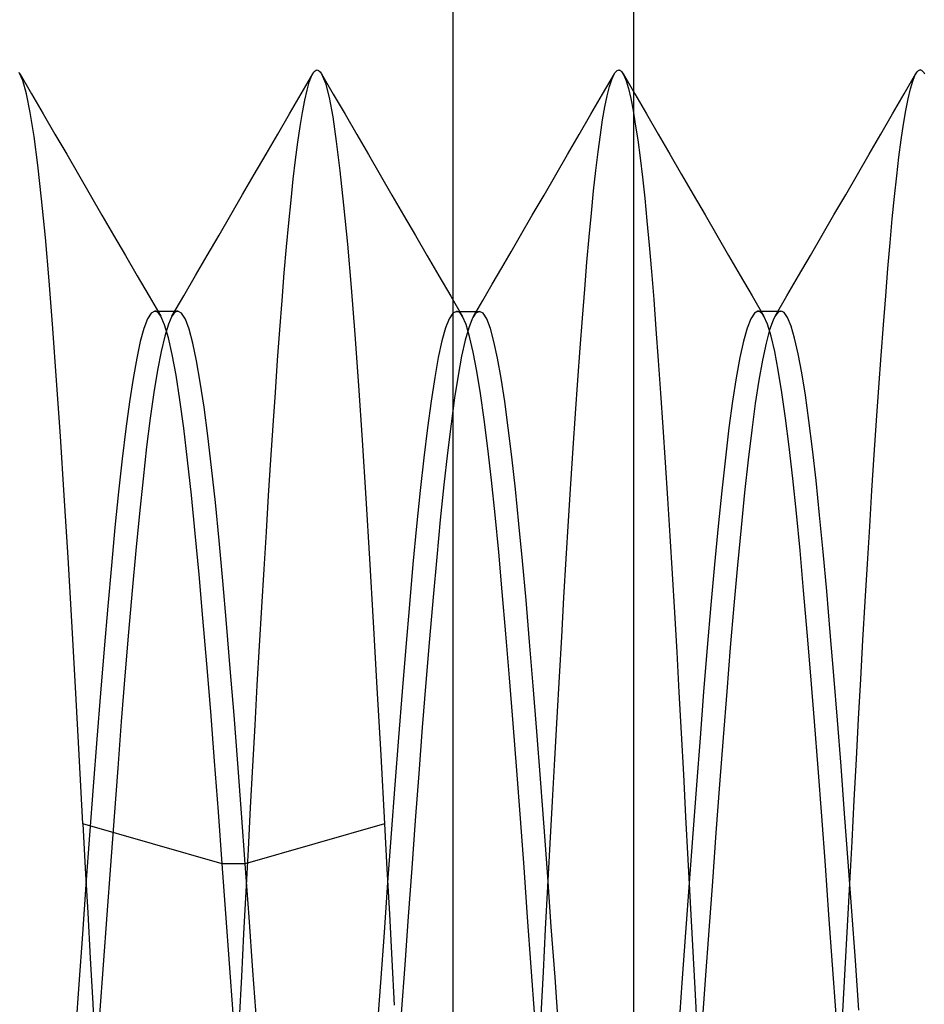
# Model space of a CAD drawing. Header units: millimetres. Extents: x -93 to 0, y 0 to 191.
# Tile 32 of 150: x -4.02 to -2.52, y 36 to 37.63. Entities that reach past the tile are written whole.
import ezdxf

# ---------------------------------------------------------------- set-up
doc = ezdxf.new("R2010")
doc.units = ezdxf.units.MM
doc.layers.add('MAIN-2', color=7, linetype='Continuous')

msp = doc.modelspace()

# ---------------------------------------------------------------- linework, layer by layer
at = {"layer": 'MAIN-2'}
for p, q in [((-3, 2.2), (-3, 185)), ((-3.3, 38.85), (-3.3, 33.25)), ((-3.3, 38.05), (-3.3, 34.05)), ((-3.5282, 37.5486), (-3.5267, 37.5495)), ((-3.5267, 37.5495), (-3.5251, 37.5498)), ((-3.5251, 37.5498), (-3.5239, 37.5496)), ((-3.5239, 37.5496), (-3.5226, 37.549)), ((-3.0274, 37.549), (-3.0261, 37.5496)), ((-3.0261, 37.5496), (-3.0249, 37.5498)), ((-3.0249, 37.5498), (-3.0241, 37.5497)), ((-3.0241, 37.5497), (-3.0233, 37.5495)), ((-3.0233, 37.5495), (-3.0225, 37.5492)), ((-2.5276, 37.5491), (-2.5267, 37.5495)), ((-2.5267, 37.5495), (-2.5259, 37.5498)), ((-2.5259, 37.5498), (-2.5251, 37.5499)), ((-2.5238, 37.5497), (-2.5251, 37.5499)), ((-2.5225, 37.5491), (-2.5238, 37.5497)), ((-4.0131, 37.5325), (-4.0191, 37.5457)), ((-4.0179, 37.5438), (-3.9985, 37.5103)), ((-3.5517, 37.5103), (-3.5323, 37.5436)), ((-3.5381, 37.5295), (-3.5344, 37.5395)), ((-3.5344, 37.5395), (-3.5329, 37.5427)), ((-3.5329, 37.5427), (-3.5313, 37.5452)), ((-3.5313, 37.5452), (-3.5298, 37.5472)), ((-3.5298, 37.5472), (-3.5282, 37.5486)), ((-3.5226, 37.549), (-3.5214, 37.5481)), ((-3.5214, 37.5481), (-3.5201, 37.5469)), ((-3.5201, 37.5469), (-3.5188, 37.5452)), ((-3.5188, 37.5452), (-3.5176, 37.5432)), ((-3.5176, 37.5432), (-3.5114, 37.5281)), ((-3.5176, 37.5432), (-3.4982, 37.5097)), ((-3.0516, 37.5099), (-3.0322, 37.5433)), ((-3.0402, 37.5222), (-3.0364, 37.5341)), ((-3.0364, 37.5341), (-3.0326, 37.5427)), ((-3.0326, 37.5427), (-3.0313, 37.5448)), ((-3.0313, 37.5448), (-3.03, 37.5466)), ((-3.03, 37.5466), (-3.0287, 37.548)), ((-3.0287, 37.548), (-3.0274, 37.549)), ((-3.0225, 37.5492), (-3.0217, 37.5486)), ((-3.0217, 37.5486), (-3.0209, 37.548)), ((-3.0209, 37.548), (-3.0201, 37.5472)), ((-3.0201, 37.5472), (-3.0164, 37.5412)), ((-3.0178, 37.5438), (-2.9984, 37.5104)), ((-3.0164, 37.5412), (-3.0126, 37.5318)), ((-2.5514, 37.5104), (-2.5321, 37.5438)), ((-2.5374, 37.5312), (-2.5337, 37.5407)), ((-2.5337, 37.5407), (-2.5301, 37.5468)), ((-2.5301, 37.5468), (-2.5292, 37.5478)), ((-2.5292, 37.5478), (-2.5284, 37.5485)), ((-2.5284, 37.5485), (-2.5276, 37.5491)), ((-2.5212, 37.548), (-2.5225, 37.5491)), ((-2.5199, 37.5466), (-2.5212, 37.548)), ((-2.5186, 37.5448), (-2.5199, 37.5466)), ((-2.5174, 37.5426), (-2.5186, 37.5448)), ((-4.0069, 37.5104), (-4.0131, 37.5325)), ((-3.5418, 37.5162), (-3.5381, 37.5295)), ((-3.5114, 37.5281), (-3.5052, 37.5043)), ((-3.044, 37.507), (-3.0402, 37.5222)), ((-3.0126, 37.5318), (-3.0088, 37.5189)), ((-3.0088, 37.5189), (-3.005, 37.5025)), ((-2.5449, 37.5022), (-2.5411, 37.5183)), ((-2.5411, 37.5183), (-2.5374, 37.5312)), ((-4.0006, 37.4793), (-4.0069, 37.5104)), ((-3.9985, 37.5103), (-3.9791, 37.4769)), ((-3.571, 37.4769), (-3.5517, 37.5103)), ((-3.5456, 37.4995), (-3.5418, 37.5162)), ((-3.5052, 37.5043), (-3.4992, 37.472)), ((-3.4982, 37.5097), (-3.4788, 37.4763)), ((-3.071, 37.4764), (-3.0516, 37.5099)), ((-3.0479, 37.4886), (-3.044, 37.507)), ((-3.005, 37.5025), (-3.0012, 37.4828)), ((-2.9984, 37.5104), (-2.979, 37.477)), ((-2.5708, 37.477), (-2.5514, 37.5104)), ((-2.5487, 37.4827), (-2.5449, 37.5022)), ((-3.5493, 37.4795), (-3.5456, 37.4995)), ((-3.0517, 37.4669), (-3.0479, 37.4886)), ((-3.9943, 37.4397), (-4.0006, 37.4793)), ((-3.9791, 37.4769), (-3.9597, 37.4434)), ((-3.5904, 37.4435), (-3.571, 37.4769)), ((-3.5531, 37.4563), (-3.5493, 37.4795)), ((-3.4992, 37.472), (-3.4932, 37.4314)), ((-3.4788, 37.4763), (-3.4594, 37.4429)), ((-3.0904, 37.443), (-3.071, 37.4764)), ((-3.0012, 37.4828), (-2.9974, 37.4599)), ((-2.979, 37.477), (-2.9596, 37.4435)), ((-2.5902, 37.4436), (-2.5708, 37.477)), ((-2.5526, 37.46), (-2.5487, 37.4827)), ((-3.5569, 37.43), (-3.5531, 37.4563)), ((-3.0554, 37.442), (-3.0517, 37.4669)), ((-2.9974, 37.4599), (-2.9935, 37.4337)), ((-2.5564, 37.4342), (-2.5526, 37.46)), ((-3.9881, 37.3918), (-3.9943, 37.4397)), ((-3.9597, 37.4434), (-3.9403, 37.41)), ((-3.6097, 37.4101), (-3.5904, 37.4435)), ((-3.4594, 37.4429), (-3.44, 37.4095)), ((-3.1098, 37.4096), (-3.0904, 37.443)), ((-3.0592, 37.414), (-3.0554, 37.442)), ((-2.9596, 37.4435), (-2.9402, 37.4101)), ((-2.6096, 37.4101), (-2.5902, 37.4436)), ((-3.5607, 37.4007), (-3.5569, 37.43)), ((-3.4932, 37.4314), (-3.4872, 37.3825)), ((-2.9935, 37.4337), (-2.9896, 37.4044)), ((-2.5602, 37.4055), (-2.5564, 37.4342)), ((-3.9403, 37.41), (-3.9208, 37.3764)), ((-3.6292, 37.3766), (-3.6097, 37.4101)), ((-3.44, 37.4095), (-3.4205, 37.376)), ((-3.1293, 37.376), (-3.1098, 37.4096)), ((-3.0629, 37.383), (-3.0592, 37.414)), ((-2.9896, 37.4044), (-2.9857, 37.3723)), ((-2.9402, 37.4101), (-2.9208, 37.3766)), ((-2.6291, 37.3766), (-2.6096, 37.4101)), ((-2.564, 37.3741), (-2.5602, 37.4055)), ((-3.9819, 37.3359), (-3.9881, 37.3918)), ((-3.5645, 37.3686), (-3.5607, 37.4007)), ((-3.9208, 37.3764), (-3.9014, 37.3429)), ((-3.6487, 37.3431), (-3.6292, 37.3766)), ((-3.4872, 37.3825), (-3.4811, 37.3254)), ((-3.4205, 37.376), (-3.4011, 37.3424)), ((-3.1487, 37.3425), (-3.1293, 37.376)), ((-3.0665, 37.3492), (-3.0629, 37.383)), ((-2.9857, 37.3723), (-2.9819, 37.3374)), ((-2.9208, 37.3766), (-2.9013, 37.3431)), ((-2.6486, 37.343), (-2.6291, 37.3766)), ((-2.5677, 37.3399), (-2.564, 37.3741)), ((-3.5683, 37.3339), (-3.5645, 37.3686)), ((-3.9014, 37.3429), (-3.8819, 37.3093)), ((-3.6681, 37.3095), (-3.6487, 37.3431)), ((-3.4011, 37.3424), (-3.3816, 37.3089)), ((-3.1682, 37.3089), (-3.1487, 37.3425)), ((-3.0702, 37.3126), (-3.0665, 37.3492)), ((-2.9819, 37.3374), (-2.9782, 37.2997)), ((-2.9013, 37.3431), (-2.8818, 37.3095)), ((-2.6681, 37.3094), (-2.6486, 37.343)), ((-2.5714, 37.3031), (-2.5677, 37.3399)), ((-3.9757, 37.272), (-3.9819, 37.3359)), ((-3.572, 37.2965), (-3.5683, 37.3339)), ((-3.4811, 37.3254), (-3.4749, 37.2608)), ((-3.8819, 37.3093), (-3.8624, 37.2758)), ((-3.6876, 37.276), (-3.6681, 37.3095)), ((-3.3816, 37.3089), (-3.3621, 37.2754)), ((-3.1877, 37.2754), (-3.1682, 37.3089)), ((-3.0739, 37.2731), (-3.0702, 37.3126)), ((-2.8818, 37.3095), (-2.8624, 37.276)), ((-2.6876, 37.2759), (-2.6681, 37.3094)), ((-3.5758, 37.2563), (-3.572, 37.2965)), ((-2.9782, 37.2997), (-2.9744, 37.2591)), ((-2.575, 37.2634), (-2.5714, 37.3031)), ((-3.9696, 37.2002), (-3.9757, 37.272)), ((-3.8624, 37.2758), (-3.8429, 37.2422)), ((-3.7071, 37.2424), (-3.6876, 37.276)), ((-3.3621, 37.2754), (-3.3426, 37.2418)), ((-3.2034, 37.2485), (-3.1877, 37.2754)), ((-3.0776, 37.231), (-3.0739, 37.2731)), ((-2.8624, 37.276), (-2.8429, 37.2424)), ((-2.7071, 37.2423), (-2.6876, 37.2759)), ((-3.5795, 37.2133), (-3.5758, 37.2563)), ((-3.4749, 37.2608), (-3.4686, 37.1893)), ((-2.9744, 37.2591), (-2.9707, 37.2155)), ((-2.5787, 37.2208), (-2.575, 37.2634)), ((-3.8429, 37.2422), (-3.8234, 37.2086)), ((-3.7266, 37.2088), (-3.7071, 37.2424)), ((-3.3426, 37.2418), (-3.3231, 37.2083)), ((-3.219, 37.2216), (-3.2034, 37.2485)), ((-2.8429, 37.2424), (-2.8234, 37.2088)), ((-2.7266, 37.2087), (-2.7071, 37.2423)), ((-3.0814, 37.1861), (-3.0776, 37.231)), ((-3.8234, 37.2086), (-3.8038, 37.175)), ((-3.7462, 37.1752), (-3.7266, 37.2088)), ((-3.5832, 37.1675), (-3.5795, 37.2133)), ((-3.3231, 37.2083), (-3.3036, 37.1747)), ((-3.2347, 37.1947), (-3.219, 37.2216)), ((-2.9707, 37.2155), (-2.9669, 37.1691)), ((-2.8234, 37.2088), (-2.8038, 37.1752)), ((-2.7462, 37.1751), (-2.7266, 37.2087)), ((-2.5823, 37.1753), (-2.5787, 37.2208)), ((-3.9634, 37.1211), (-3.9696, 37.2002)), ((-3.2503, 37.1678), (-3.2347, 37.1947)), ((-3.8038, 37.175), (-3.7843, 37.1414)), ((-3.7657, 37.1416), (-3.7462, 37.1752)), ((-3.4686, 37.1893), (-3.4624, 37.1112)), ((-3.3036, 37.1747), (-3.284, 37.1411)), ((-3.0852, 37.1385), (-3.0814, 37.1861)), ((-2.8038, 37.1752), (-2.7843, 37.1417)), ((-2.7657, 37.1414), (-2.7462, 37.1751)), ((-2.5861, 37.1271), (-2.5823, 37.1753)), ((-3.5869, 37.1192), (-3.5832, 37.1675)), ((-3.2659, 37.141), (-3.2503, 37.1678)), ((-2.9669, 37.1691), (-2.9632, 37.1198)), ((-3.8002, 37.1468), (-3.8062, 37.1372)), ((-3.7942, 37.15), (-3.8002, 37.1468)), ((-3.7926, 37.1497), (-3.7942, 37.15)), ((-3.7942, 37.15), (-3.791, 37.15)), ((-3.7909, 37.149), (-3.7926, 37.1497)), ((-3.791, 37.15), (-3.7878, 37.15)), ((-3.7893, 37.1478), (-3.7909, 37.149)), ((-3.7876, 37.1462), (-3.7893, 37.1478)), ((-3.7878, 37.15), (-3.7846, 37.15)), ((-3.786, 37.144), (-3.7876, 37.1462)), ((-3.7843, 37.1414), (-3.786, 37.144)), ((-3.7846, 37.15), (-3.7814, 37.15)), ((-3.778, 37.127), (-3.7843, 37.1414)), ((-3.7814, 37.15), (-3.7783, 37.15)), ((-3.7783, 37.15), (-3.7751, 37.15)), ((-3.7751, 37.15), (-3.7719, 37.15)), ((-3.7719, 37.15), (-3.7687, 37.15)), ((-3.7657, 37.1416), (-3.7717, 37.1282)), ((-3.7687, 37.15), (-3.7655, 37.15)), ((-3.764, 37.1441), (-3.7657, 37.1416)), ((-3.7655, 37.15), (-3.7624, 37.15)), ((-3.7624, 37.1462), (-3.764, 37.1441)), ((-3.7624, 37.15), (-3.7592, 37.15)), ((-3.7608, 37.1479), (-3.7624, 37.1462)), ((-3.7592, 37.149), (-3.7608, 37.1479)), ((-3.7592, 37.15), (-3.756, 37.15)), ((-3.7576, 37.1497), (-3.7592, 37.149)), ((-3.7559, 37.15), (-3.7576, 37.1497)), ((-3.7497, 37.1466), (-3.7559, 37.15)), ((-3.7435, 37.1365), (-3.7497, 37.1466)), ((-3.3, 37.1465), (-3.306, 37.1373)), ((-3.294, 37.1496), (-3.3, 37.1465)), ((-3.2924, 37.1494), (-3.294, 37.1496)), ((-3.294, 37.1496), (-3.2908, 37.1496)), ((-3.2907, 37.1487), (-3.2924, 37.1494)), ((-3.2908, 37.1496), (-3.2876, 37.1496)), ((-3.2891, 37.1475), (-3.2907, 37.1487)), ((-3.2874, 37.1458), (-3.2891, 37.1475)), ((-3.2876, 37.1496), (-3.2844, 37.1496)), ((-3.2857, 37.1437), (-3.2874, 37.1458)), ((-3.2841, 37.1411), (-3.2857, 37.1437)), ((-3.2844, 37.1496), (-3.2812, 37.1496)), ((-3.2812, 37.1496), (-3.2781, 37.1496)), ((-3.2781, 37.1496), (-3.2749, 37.1496)), ((-3.2749, 37.1496), (-3.2717, 37.1496)), ((-3.2717, 37.1496), (-3.2685, 37.1496)), ((-3.2685, 37.1496), (-3.2653, 37.1496)), ((-3.2647, 37.1429), (-3.2658, 37.1412)), ((-3.2653, 37.1496), (-3.2622, 37.1496)), ((-3.2637, 37.1444), (-3.2647, 37.1429)), ((-3.2626, 37.1457), (-3.2637, 37.1444)), ((-3.2616, 37.1468), (-3.2626, 37.1457)), ((-3.2622, 37.1496), (-3.259, 37.1496)), ((-3.2556, 37.1496), (-3.2616, 37.1468)), ((-3.259, 37.1496), (-3.2558, 37.1496)), ((-3.2497, 37.1464), (-3.2556, 37.1496)), ((-3.2437, 37.137), (-3.2497, 37.1464)), ((-2.8, 37.1468), (-2.8061, 37.1374)), ((-2.794, 37.15), (-2.8, 37.1468)), ((-2.7924, 37.1497), (-2.794, 37.15)), ((-2.794, 37.15), (-2.7908, 37.15)), ((-2.7908, 37.149), (-2.7924, 37.1497)), ((-2.7908, 37.15), (-2.7876, 37.15)), ((-2.7892, 37.1479), (-2.7908, 37.149)), ((-2.7876, 37.1462), (-2.7892, 37.1479)), ((-2.7876, 37.15), (-2.7844, 37.15)), ((-2.786, 37.1442), (-2.7876, 37.1462)), ((-2.7843, 37.1416), (-2.786, 37.1442)), ((-2.7844, 37.15), (-2.7812, 37.15)), ((-2.7783, 37.1282), (-2.7843, 37.1416)), ((-2.7812, 37.15), (-2.778, 37.15)), ((-2.778, 37.15), (-2.7749, 37.15)), ((-2.7749, 37.15), (-2.7717, 37.15)), ((-2.7717, 37.15), (-2.7685, 37.15)), ((-2.7685, 37.15), (-2.7653, 37.15)), ((-2.7628, 37.1457), (-2.7659, 37.1412)), ((-2.7653, 37.15), (-2.7622, 37.15)), ((-2.7598, 37.1486), (-2.7628, 37.1457)), ((-2.7622, 37.15), (-2.759, 37.15)), ((-2.7568, 37.1499), (-2.7598, 37.1486)), ((-2.759, 37.15), (-2.7558, 37.15)), ((-2.7538, 37.1496), (-2.7568, 37.1499)), ((-2.7508, 37.1477), (-2.7538, 37.1496)), ((-2.7449, 37.1393), (-2.7508, 37.1477)), ((-3.8062, 37.1372), (-3.8122, 37.1214)), ((-3.7716, 37.1058), (-3.778, 37.127)), ((-3.7717, 37.1282), (-3.7777, 37.1086)), ((-3.7373, 37.1199), (-3.7435, 37.1365)), ((-3.306, 37.1373), (-3.3121, 37.122)), ((-3.2781, 37.1276), (-3.2841, 37.1411)), ((-3.2721, 37.1079), (-3.2781, 37.1276)), ((-3.2678, 37.1373), (-3.2737, 37.1224)), ((-3.2668, 37.1394), (-3.2678, 37.1373)), ((-3.2658, 37.1412), (-3.2668, 37.1394)), ((-3.2377, 37.1214), (-3.2437, 37.137)), ((-3.0891, 37.0883), (-3.0852, 37.1385)), ((-2.8061, 37.1374), (-2.8121, 37.1218)), ((-2.7723, 37.1086), (-2.7783, 37.1282)), ((-2.7689, 37.1351), (-2.7748, 37.1188)), ((-2.7659, 37.1412), (-2.7689, 37.1351)), ((-2.739, 37.125), (-2.7449, 37.1393)), ((-2.7332, 37.1049), (-2.739, 37.125)), ((-2.5898, 37.0764), (-2.5861, 37.1271)), ((-3.9572, 37.035), (-3.9634, 37.1211)), ((-3.8122, 37.1214), (-3.8182, 37.0995)), ((-3.7311, 37.0969), (-3.7373, 37.1199)), ((-3.5906, 37.0684), (-3.5869, 37.1192)), ((-3.4624, 37.1112), (-3.4563, 37.0266)), ((-3.3121, 37.122), (-3.3181, 37.1006)), ((-3.2737, 37.1224), (-3.2796, 37.1018)), ((-3.2318, 37.0997), (-3.2377, 37.1214)), ((-2.9632, 37.1198), (-2.9594, 37.068)), ((-2.8121, 37.1218), (-2.8181, 37.1003)), ((-2.7748, 37.1188), (-2.7807, 37.0966)), ((-3.8182, 37.0995), (-3.8242, 37.0718)), ((-3.7777, 37.1086), (-3.7837, 37.0831)), ((-3.7652, 37.078), (-3.7716, 37.1058)), ((-3.7249, 37.0676), (-3.7311, 37.0969)), ((-3.3181, 37.1006), (-3.3241, 37.0732)), ((-3.2796, 37.1018), (-3.2854, 37.0754)), ((-3.2661, 37.0821), (-3.2721, 37.1079)), ((-3.2258, 37.072), (-3.2318, 37.0997)), ((-2.8181, 37.1003), (-2.8241, 37.0728)), ((-2.7807, 37.0966), (-2.7867, 37.0688)), ((-2.7663, 37.0831), (-2.7723, 37.1086)), ((-2.7273, 37.0791), (-2.7332, 37.1049)), ((-3.7837, 37.0831), (-3.7897, 37.0518)), ((-3.7589, 37.0436), (-3.7652, 37.078)), ((-3.2601, 37.0504), (-3.2661, 37.0821)), ((-3.0929, 37.0356), (-3.0891, 37.0883)), ((-2.7603, 37.0518), (-2.7663, 37.0831)), ((-2.7214, 37.0476), (-2.7273, 37.0791)), ((-2.5936, 37.0234), (-2.5898, 37.0764)), ((-3.8242, 37.0718), (-3.8302, 37.0383)), ((-3.7187, 37.0321), (-3.7249, 37.0676)), ((-3.5943, 37.0153), (-3.5906, 37.0684)), ((-3.3241, 37.0732), (-3.3301, 37.0398)), ((-3.2854, 37.0754), (-3.2912, 37.0434)), ((-3.2199, 37.0388), (-3.2258, 37.072)), ((-2.9594, 37.068), (-2.9556, 37.0139)), ((-2.8241, 37.0728), (-2.8301, 37.0396)), ((-2.7867, 37.0688), (-2.7926, 37.0354)), ((-3.7897, 37.0518), (-3.7957, 37.0149)), ((-3.7525, 37.0029), (-3.7589, 37.0436)), ((-3.2912, 37.0434), (-3.2971, 37.006)), ((-3.2541, 37.0131), (-3.2601, 37.0504)), ((-2.7543, 37.0149), (-2.7603, 37.0518)), ((-2.7155, 37.0108), (-2.7214, 37.0476)), ((-3.9508, 36.9426), (-3.9572, 37.035)), ((-3.8302, 37.0383), (-3.8362, 36.9993)), ((-3.7125, 36.9906), (-3.7187, 37.0321)), ((-3.3301, 37.0398), (-3.3361, 37.0007)), ((-3.214, 37.0002), (-3.2199, 37.0388)), ((-3.0968, 36.9804), (-3.0929, 37.0356)), ((-2.8301, 37.0396), (-2.8361, 37.0008)), ((-2.7926, 37.0354), (-2.7985, 36.9966)), ((-3.7957, 37.0149), (-3.8017, 36.9725)), ((-3.598, 36.9602), (-3.5943, 37.0153)), ((-3.4563, 37.0266), (-3.4502, 36.936)), ((-3.2481, 36.9703), (-3.2541, 37.0131)), ((-2.9556, 37.0139), (-2.9518, 36.9575)), ((-2.7483, 36.9725), (-2.7543, 37.0149)), ((-2.7096, 36.9686), (-2.7155, 37.0108)), ((-2.5974, 36.9684), (-2.5936, 37.0234)), ((-3.8362, 36.9993), (-3.8422, 36.9549)), ((-3.7461, 36.9559), (-3.7525, 37.0029)), ((-3.3361, 37.0007), (-3.3421, 36.9562)), ((-3.2971, 37.006), (-3.303, 36.9631)), ((-3.2081, 36.9566), (-3.214, 37.0002)), ((-2.8361, 37.0008), (-2.8421, 36.9564)), ((-2.7985, 36.9966), (-2.8044, 36.9525)), ((-3.7063, 36.9433), (-3.7125, 36.9906)), ((-3.1007, 36.9229), (-3.0968, 36.9804)), ((-3.8017, 36.9725), (-3.8077, 36.9249)), ((-3.303, 36.9631), (-3.3089, 36.915)), ((-3.2421, 36.9224), (-3.2481, 36.9703)), ((-2.7423, 36.9249), (-2.7483, 36.9725)), ((-2.7037, 36.9212), (-2.7096, 36.9686)), ((-2.6012, 36.9114), (-2.5974, 36.9684)), ((-3.8422, 36.9549), (-3.8482, 36.9052)), ((-3.7398, 36.9031), (-3.7461, 36.9559)), ((-3.6017, 36.9032), (-3.598, 36.9602)), ((-3.3421, 36.9562), (-3.3481, 36.9066)), ((-3.2022, 36.9081), (-3.2081, 36.9566)), ((-2.9518, 36.9575), (-2.9479, 36.8992)), ((-2.8421, 36.9564), (-2.8481, 36.9068)), ((-2.8044, 36.9525), (-2.8103, 36.9033)), ((-3.9444, 36.8443), (-3.9508, 36.9426)), ((-3.7001, 36.8904), (-3.7063, 36.9433)), ((-3.4502, 36.936), (-3.4442, 36.84)), ((-3.8077, 36.9249), (-3.8137, 36.8721)), ((-3.3089, 36.915), (-3.3148, 36.8618)), ((-3.236, 36.8696), (-3.2421, 36.9224)), ((-3.1045, 36.8635), (-3.1007, 36.9229)), ((-2.7363, 36.8722), (-2.7423, 36.9249)), ((-2.6978, 36.8689), (-2.7037, 36.9212)), ((-3.8482, 36.9052), (-3.8542, 36.8506)), ((-3.7334, 36.8447), (-3.7398, 36.9031)), ((-3.6054, 36.8444), (-3.6017, 36.9032)), ((-3.3481, 36.9066), (-3.3541, 36.8523)), ((-3.1963, 36.855), (-3.2022, 36.9081)), ((-2.9479, 36.8992), (-2.9441, 36.8391)), ((-2.8481, 36.9068), (-2.8541, 36.8522)), ((-2.8103, 36.9033), (-2.8162, 36.8493)), ((-2.605, 36.8528), (-2.6012, 36.9114)), ((-3.6938, 36.8325), (-3.7001, 36.8904)), ((-3.8137, 36.8721), (-3.8197, 36.8146)), ((-3.23, 36.8121), (-3.236, 36.8696)), ((-2.7303, 36.8147), (-2.7363, 36.8722)), ((-2.6918, 36.8119), (-2.6978, 36.8689)), ((-3.8542, 36.8506), (-3.8602, 36.7914)), ((-3.3541, 36.8523), (-3.3601, 36.7934)), ((-3.3148, 36.8618), (-3.3208, 36.8039)), ((-3.1904, 36.7975), (-3.1963, 36.855)), ((-3.1082, 36.8022), (-3.1045, 36.8635)), ((-2.8541, 36.8522), (-2.8601, 36.7932)), ((-2.8162, 36.8493), (-2.8221, 36.791)), ((-2.6088, 36.7926), (-2.605, 36.8528)), ((-3.938, 36.7416), (-3.9444, 36.8443)), ((-3.727, 36.7813), (-3.7334, 36.8447)), ((-3.6876, 36.7698), (-3.6938, 36.8325)), ((-3.6092, 36.784), (-3.6054, 36.8444)), ((-3.4442, 36.84), (-3.4381, 36.7392)), ((-2.9441, 36.8391), (-2.9402, 36.7775)), ((-3.8197, 36.8146), (-3.8257, 36.7528)), ((-3.3208, 36.8039), (-3.3268, 36.7418)), ((-3.224, 36.7502), (-3.23, 36.8121)), ((-3.112, 36.7393), (-3.1082, 36.8022)), ((-2.7243, 36.7528), (-2.7303, 36.8147)), ((-2.6859, 36.7507), (-2.6918, 36.8119)), ((-3.8602, 36.7914), (-3.8662, 36.728)), ((-3.613, 36.7222), (-3.6092, 36.784)), ((-3.3601, 36.7934), (-3.3661, 36.7303)), ((-3.1845, 36.7359), (-3.1904, 36.7975)), ((-2.8601, 36.7932), (-2.8661, 36.7299)), ((-2.8221, 36.791), (-2.828, 36.7285)), ((-2.6126, 36.7311), (-2.6088, 36.7926)), ((-3.7207, 36.7133), (-3.727, 36.7813)), ((-3.6814, 36.7028), (-3.6876, 36.7698)), ((-2.9402, 36.7775), (-2.9364, 36.7144)), ((-3.8257, 36.7528), (-3.8317, 36.687)), ((-3.218, 36.6843), (-3.224, 36.7502)), ((-2.7183, 36.687), (-2.7243, 36.7528)), ((-2.68, 36.6857), (-2.6859, 36.7507)), ((-3.9318, 36.6355), (-3.938, 36.7416)), ((-3.4381, 36.7392), (-3.432, 36.6341)), ((-3.3268, 36.7418), (-3.3328, 36.6759)), ((-3.1786, 36.6705), (-3.1845, 36.7359)), ((-3.1157, 36.6751), (-3.112, 36.7393)), ((-3.8662, 36.728), (-3.8722, 36.6607)), ((-3.6167, 36.6591), (-3.613, 36.7222)), ((-3.3661, 36.7303), (-3.3721, 36.6634)), ((-2.8661, 36.7299), (-2.8721, 36.6629)), ((-2.828, 36.7285), (-2.834, 36.6621)), ((-2.6163, 36.6683), (-2.6126, 36.7311)), ((-3.7143, 36.6411), (-3.7207, 36.7133)), ((-3.6752, 36.6319), (-3.6814, 36.7028)), ((-2.9364, 36.7144), (-2.9326, 36.65)), ((-3.8317, 36.687), (-3.8377, 36.6176)), ((-3.212, 36.6147), (-3.218, 36.6843)), ((-2.7123, 36.6176), (-2.7183, 36.687)), ((-2.6741, 36.6173), (-2.68, 36.6857)), ((-3.3328, 36.6759), (-3.3387, 36.6065)), ((-3.1727, 36.6015), (-3.1786, 36.6705)), ((-3.1194, 36.6098), (-3.1157, 36.6751)), ((-2.6199, 36.6045), (-2.6163, 36.6683)), ((-3.8722, 36.6607), (-3.8783, 36.5901)), ((-3.6205, 36.5949), (-3.6167, 36.6591)), ((-3.3721, 36.6634), (-3.3781, 36.5929)), ((-2.8721, 36.6629), (-2.8781, 36.5924)), ((-2.834, 36.6621), (-2.8399, 36.5921)), ((-3.9257, 36.5264), (-3.9318, 36.6355)), ((-3.7079, 36.5652), (-3.7143, 36.6411)), ((-2.9326, 36.65), (-2.9288, 36.5846)), ((-3.669, 36.5574), (-3.6752, 36.6319)), ((-3.432, 36.6341), (-3.4258, 36.5255)), ((-3.8377, 36.6176), (-3.8437, 36.545)), ((-3.3387, 36.6065), (-3.3447, 36.5343)), ((-3.206, 36.5419), (-3.212, 36.6147)), ((-3.1231, 36.5434), (-3.1194, 36.6098)), ((-2.7063, 36.5451), (-2.7123, 36.6176)), ((-2.6682, 36.5459), (-2.6741, 36.6173)), ((-2.6235, 36.5397), (-2.6199, 36.6045)), ((-3.8783, 36.5901), (-3.8843, 36.5164)), ((-3.6242, 36.5296), (-3.6205, 36.5949)), ((-3.3781, 36.5929), (-3.3841, 36.5192)), ((-3.1668, 36.5289), (-3.1727, 36.6015)), ((-2.8781, 36.5924), (-2.8841, 36.5188)), ((-2.8399, 36.5921), (-2.8459, 36.519)), ((-2.9288, 36.5846), (-2.9251, 36.518)), ((-3.7015, 36.486), (-3.7079, 36.5652)), ((-3.6628, 36.4799), (-3.669, 36.5574)), ((-3.8437, 36.545), (-3.8497, 36.4697)), ((-3.2, 36.4663), (-3.206, 36.5419)), ((-3.1269, 36.4759), (-3.1231, 36.5434)), ((-2.7003, 36.4697), (-2.7063, 36.5451)), ((-2.6623, 36.4718), (-2.6682, 36.5459)), ((-2.6271, 36.4739), (-2.6235, 36.5397)), ((-3.9196, 36.4144), (-3.9257, 36.5264)), ((-3.6279, 36.4632), (-3.6242, 36.5296)), ((-3.4258, 36.5255), (-3.4195, 36.4139)), ((-3.3447, 36.5343), (-3.3506, 36.4597)), ((-3.1608, 36.4531), (-3.1668, 36.5289)), ((-3.8843, 36.5164), (-3.8903, 36.4401)), ((-3.3841, 36.5192), (-3.3901, 36.4428)), ((-2.9251, 36.518), (-2.9214, 36.4503)), ((-2.8841, 36.5188), (-2.8901, 36.4426)), ((-2.8459, 36.519), (-2.8519, 36.443)), ((-3.6952, 36.4039), (-3.7015, 36.486)), ((-3.6566, 36.3997), (-3.6628, 36.4799)), ((-3.1307, 36.4073), (-3.1269, 36.4759)), ((-2.6307, 36.407), (-2.6271, 36.4739)), ((-3.8497, 36.4697), (-3.8557, 36.392)), ((-3.6316, 36.3956), (-3.6279, 36.4632)), ((-3.3506, 36.4597), (-3.3564, 36.3834)), ((-3.194, 36.3884), (-3.2, 36.4663)), ((-2.6943, 36.392), (-2.7003, 36.4697)), ((-2.6563, 36.3953), (-2.6623, 36.4718)), ((-3.8903, 36.4401), (-3.8963, 36.3615)), ((-3.3901, 36.4428), (-3.3961, 36.3643)), ((-3.1548, 36.3747), (-3.1608, 36.4531)), ((-2.9214, 36.4503), (-2.9177, 36.3814)), ((-2.8901, 36.4426), (-2.8961, 36.364)), ((-2.8519, 36.443), (-2.8578, 36.3648)), ((-3.9135, 36.3001), (-3.9196, 36.4144)), ((-3.4195, 36.4139), (-3.4132, 36.3001)), ((-3.1345, 36.3376), (-3.1307, 36.4073)), ((-2.6344, 36.3392), (-2.6307, 36.407)), ((-3.8557, 36.392), (-3.8617, 36.3122)), ((-3.6888, 36.3195), (-3.6952, 36.4039)), ((-3.6504, 36.3174), (-3.6566, 36.3997)), ((-3.6353, 36.327), (-3.6316, 36.3956)), ((-2.6883, 36.3123), (-2.6943, 36.392)), ((-2.6504, 36.3168), (-2.6563, 36.3953)), ((-3.3564, 36.3834), (-3.3623, 36.3055)), ((-3.188, 36.3087), (-3.194, 36.3884)), ((-3.1488, 36.2942), (-3.1548, 36.3747)), ((-2.9177, 36.3814), (-2.914, 36.3114)), ((-3.8963, 36.3615), (-3.9023, 36.2812)), ((-3.3961, 36.3643), (-3.4021, 36.284)), ((-2.8961, 36.364), (-2.9021, 36.2837)), ((-2.8578, 36.3648), (-2.8638, 36.285)), ((-3.6389, 36.2575), (-3.6353, 36.327)), ((-3.1384, 36.2671), (-3.1345, 36.3376)), ((-2.6381, 36.2704), (-2.6344, 36.3392)), ((-3.8617, 36.3122), (-3.8677, 36.231)), ((-3.6824, 36.2334), (-3.6888, 36.3195)), ((-3.6442, 36.2334), (-3.6504, 36.3174)), ((-2.914, 36.3114), (-2.9102, 36.2406)), ((-2.6823, 36.231), (-2.6883, 36.3123)), ((-2.6445, 36.2366), (-2.6504, 36.3168)), ((-3.6824, 36.2334), (-3.9135, 36.3001)), ((-3.9135, 36.3001), (-3.9094, 36.2264)), ((-3.4132, 36.3001), (-3.6442, 36.2334)), ((-3.4132, 36.3001), (-3.4092, 36.2253)), ((-3.3623, 36.3055), (-3.3681, 36.2264)), ((-3.182, 36.2274), (-3.188, 36.3087)), ((-3.1427, 36.2122), (-3.1488, 36.2942)), ((-3.9023, 36.2812), (-3.9083, 36.1995)), ((-3.4021, 36.284), (-3.4081, 36.2023)), ((-2.9021, 36.2837), (-2.9081, 36.202)), ((-2.8638, 36.285), (-2.8697, 36.2041)), ((-3.1423, 36.1962), (-3.1384, 36.2671)), ((-2.6418, 36.2007), (-2.6381, 36.2704)), ((-3.6426, 36.1875), (-3.6389, 36.2575)), ((-3.8677, 36.231), (-3.8737, 36.1487)), ((-3.6764, 36.151), (-3.6824, 36.2334)), ((-3.6442, 36.2334), (-3.6824, 36.2334)), ((-3.6378, 36.1453), (-3.6442, 36.2334)), ((-3.176, 36.1452), (-3.182, 36.2274)), ((-2.9102, 36.2406), (-2.9064, 36.1694)), ((-2.6763, 36.1487), (-2.6823, 36.231)), ((-2.6386, 36.1553), (-2.6445, 36.2366)), ((-3.9094, 36.2264), (-3.9054, 36.1521)), ((-3.4092, 36.2253), (-3.4052, 36.1501)), ((-3.3681, 36.2264), (-3.3739, 36.1464)), ((-3.1367, 36.1292), (-3.1427, 36.2122)), ((-3.9083, 36.1995), (-3.9143, 36.1169)), ((-3.4081, 36.2023), (-3.4141, 36.1199)), ((-3.1461, 36.1252), (-3.1423, 36.1962)), ((-2.9081, 36.202), (-2.9141, 36.1194)), ((-2.8697, 36.2041), (-2.8757, 36.1228)), ((-2.6456, 36.1303), (-2.6418, 36.2007)), ((-3.6463, 36.1172), (-3.6426, 36.1875)), ((-2.9064, 36.1694), (-2.9026, 36.098)), ((-3.9054, 36.1521), (-3.9013, 36.0773)), ((-3.8737, 36.1487), (-3.8797, 36.0658)), ((-3.6704, 36.0681), (-3.6764, 36.151)), ((-3.4052, 36.1501), (-3.4013, 36.0746)), ((-3.3739, 36.1464), (-3.3798, 36.0659)), ((-2.6703, 36.0659), (-2.6763, 36.1487)), ((-2.6326, 36.0733), (-2.6386, 36.1553)), ((-3.6314, 36.0568), (-3.6378, 36.1453)), ((-3.17, 36.0624), (-3.176, 36.1452)), ((-3.1306, 36.0457), (-3.1367, 36.1292)), ((-2.6494, 36.0593), (-2.6456, 36.1303)), ((-3.9143, 36.1169), (-3.9203, 36.0339)), ((-3.65, 36.0467), (-3.6463, 36.1172)), ((-3.4141, 36.1199), (-3.4201, 36.037)), ((-3.1499, 36.0542), (-3.1461, 36.1252)), ((-2.9141, 36.1194), (-2.9201, 36.0364)), ((-2.8757, 36.1228), (-2.8816, 36.0413)), ((-2.9026, 36.098), (-2.8988, 36.0267)), ((-3.9013, 36.0773), (-3.8972, 36.0021)), ((-3.8797, 36.0658), (-3.8857, 35.9829)), ((-3.6644, 35.9851), (-3.6704, 36.0681)), ((-3.4013, 36.0746), (-3.3973, 35.9991)), ((-3.3798, 36.0659), (-3.3856, 35.9851)), ((-2.6643, 35.9829), (-2.6703, 36.0659)), ((-2.6267, 35.991), (-2.6326, 36.0733)), ((-3.625, 35.9684), (-3.6314, 36.0568)), ((-3.164, 35.9795), (-3.17, 36.0624)), ((-3.1536, 35.9832), (-3.1499, 36.0542)), ((-2.6533, 35.988), (-2.6494, 36.0593)), ((-3.9203, 36.0339), (-3.9263, 35.951)), ((-3.6538, 35.9762), (-3.65, 36.0467)), ((-3.4201, 36.037), (-3.4261, 35.9542)), ((-3.1246, 35.9621), (-3.1306, 36.0457)), ((-2.9201, 36.0364), (-2.9261, 35.9536)), ((-2.8816, 36.0413), (-2.8874, 35.9602)), ((-2.8988, 36.0267), (-2.8949, 35.9556)), ((-3.8972, 36.0021), (-3.8932, 35.9269))]:
    msp.add_line(p, q, dxfattribs=at)

doc.saveas('drawing.dxf')
